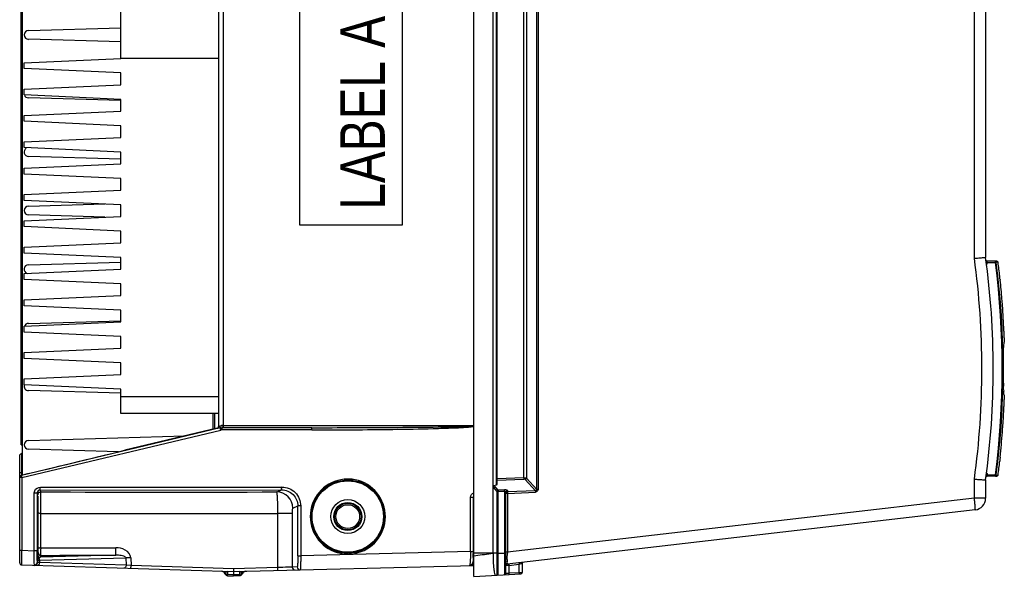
# Model space of a CAD drawing. Header units: inches. Extents: x 0 to 166, y 0 to 117.
# Tile 16 of 72: x 66.93 to 80.16, y 10.99 to 18.48. Entities that reach past the tile are written whole.
import ezdxf

# ---------------------------------------------------------------- set-up
doc = ezdxf.new("R2010")
doc.units = ezdxf.units.IN
doc.header["$LTSCALE"] = 9.105315
doc.header["$MEASUREMENT"] = 0
doc.layers.get('0').update_dxf_attribs({"linetype": 'CONTINUOUS'})
doc.styles.add('TEXTSTYLE_5', font='txt', dxfattribs={"width": 0.8})

msp = doc.modelspace()

# ---------------------------------------------------------------- linework, layer by layer
at = {"color": 7, "linetype": 'CONTINUOUS'}
for p, q in [((73.032, 10.99), (73.032, 25.55)), ((73.292, 11.302), (73.292, 25.239)), ((79.761, 15.267), (79.761, 24.517)), ((79.911, 24.517), (79.911, 15.278)), ((73.879, 12.16), (73.879, 24.381)), ((73.898, 24.381), (73.898, 12.16)), ((73.337, 12.22), (73.337, 24.321)), ((73.348, 12.228), (73.348, 24.313)), ((73.705, 12.316), (73.705, 24.225)), ((73.741, 24.228), (73.741, 12.312)), ((66.97, 12.35), (66.97, 24.191)), ((66.95, 12.759), (66.95, 23.782)), ((69.608, 13.009), (69.608, 23.532)), ((69.664, 23.523), (69.664, 13.018)), ((70.694, 15.711), (70.694, 20.829)), ((72.07, 20.829), (72.07, 15.711)), ((68.289, 17.955), (68.289, 18.585)), ((67.049, 18.329), (68.289, 18.365)), ((68.289, 18.176), (67.049, 18.211)), ((66.99, 17.896), (68.289, 17.955)), ((66.99, 17.818), (66.99, 17.896)), ((69.608, 17.955), (68.289, 17.955)), ((68.289, 17.759), (66.99, 17.818)), ((68.289, 17.601), (68.289, 17.759)), ((66.99, 17.542), (68.289, 17.601)), ((66.99, 17.463), (66.99, 17.542)), ((68.289, 17.404), (66.99, 17.463)), ((68.289, 17.388), (67.049, 17.424)), ((68.289, 17.247), (68.289, 17.404)), ((66.99, 17.188), (68.289, 17.247)), ((66.99, 17.109), (66.99, 17.188)), ((68.289, 17.05), (66.99, 17.109)), ((68.289, 16.892), (68.289, 17.05)), ((66.99, 16.833), (68.289, 16.892)), ((66.99, 16.755), (66.99, 16.833)), ((68.289, 16.696), (66.99, 16.755)), ((68.289, 16.538), (68.289, 16.696)), ((68.291, 16.601), (67.049, 16.637)), ((66.99, 16.479), (68.289, 16.538)), ((66.99, 16.4), (66.99, 16.479)), ((68.289, 16.341), (66.99, 16.4)), ((68.289, 16.184), (68.289, 16.341)), ((66.99, 16.125), (68.289, 16.184)), ((66.99, 16.046), (66.99, 16.125)), ((68.289, 15.987), (66.99, 16.046)), ((67.049, 15.967), (68.073, 15.997)), ((68.289, 15.829), (68.289, 15.987)), ((66.99, 15.77), (68.289, 15.829)), ((66.99, 15.692), (66.99, 15.77)), ((68.073, 15.82), (67.049, 15.849)), ((68.289, 15.633), (66.99, 15.692)), ((68.289, 15.475), (68.289, 15.633)), ((72.07, 15.711), (70.694, 15.711)), ((66.99, 15.416), (68.289, 15.475)), ((66.99, 15.337), (66.99, 15.416)), ((68.289, 15.278), (66.99, 15.337)), ((68.289, 15.121), (68.289, 15.278)), ((80.039, 15.227), (79.932, 15.229)), ((80.064, 15.226), (80.044, 15.227)), ((66.99, 15.062), (68.289, 15.121)), ((67.049, 15.18), (68.291, 15.216)), ((79.924, 15.206), (79.931, 15.21)), ((79.931, 15.21), (80.038, 15.208)), ((80.038, 15.208), (80.044, 15.208)), ((80.063, 15.213), (80.054, 15.213)), ((80.079, 15.213), (80.063, 15.213)), ((66.99, 14.983), (66.99, 15.062)), ((68.289, 14.924), (66.99, 14.983)), ((68.289, 14.766), (68.289, 14.924)), ((66.99, 14.707), (68.289, 14.766)), ((66.99, 14.629), (66.99, 14.707)), ((68.289, 14.57), (66.99, 14.629)), ((68.289, 14.412), (68.289, 14.57)), ((67.049, 14.392), (68.289, 14.428)), ((66.99, 14.353), (68.289, 14.412)), ((66.99, 14.274), (66.99, 14.353)), ((68.289, 14.215), (66.99, 14.274)), ((68.289, 14.058), (68.289, 14.215)), ((80.162, 14.208), (80.161, 14.23)), ((66.99, 13.999), (68.289, 14.058)), ((80.154, 14.076), (80.152, 14.066)), ((80.152, 14.061), (80.152, 14.066)), ((80.162, 14.148), (80.161, 14.139)), ((80.162, 14.152), (80.162, 14.148)), ((66.99, 13.92), (66.99, 13.999)), ((68.289, 13.861), (66.99, 13.92)), ((68.289, 13.703), (68.289, 13.861)), ((66.99, 13.644), (68.289, 13.703)), ((66.99, 13.566), (66.99, 13.644)), ((68.289, 13.507), (66.99, 13.566)), ((68.289, 13.178), (68.289, 13.507)), ((80.152, 13.498), (80.155, 13.48)), ((68.29, 13.451), (67.049, 13.487)), ((68.289, 13.408), (69.608, 13.408)), ((80.161, 13.425), (80.162, 13.416)), ((80.161, 13.336), (80.162, 13.357)), ((69.608, 13.178), (68.289, 13.178)), ((69.529, 12.969), (69.529, 13.178)), ((69.548, 13.178), (69.548, 12.974)), ((69.626, 12.985), (66.953, 12.346)), ((69.586, 12.983), (68.344, 12.685)), ((69.586, 12.983), (69.585, 12.981)), ((69.627, 13.007), (69.625, 13.009)), ((70.858, 12.989), (69.649, 12.989)), ((69.655, 13.018), (73.032, 13.018)), ((66.96, 12.317), (69.632, 12.957)), ((67.049, 12.818), (69.149, 12.878)), ((70.857, 12.959), (69.654, 12.959)), ((66.95, 12.759), (66.97, 12.759)), ((66.931, 12.321), (66.931, 12.61)), ((66.96, 12.385), (66.96, 12.64)), ((66.97, 12.64), (66.96, 12.64)), ((68.26, 12.665), (67.049, 12.7)), ((66.931, 12.385), (66.96, 12.385)), ((66.931, 11.173), (66.931, 12.317)), ((66.96, 12.317), (66.931, 12.317)), ((66.955, 12.337), (66.96, 12.317)), ((66.959, 12.363), (66.96, 12.385)), ((66.959, 12.351), (66.959, 12.363)), ((66.97, 12.385), (66.96, 12.385)), ((66.96, 12.317), (66.96, 11.34)), ((73.705, 12.316), (73.348, 12.301)), ((73.879, 12.16), (73.741, 12.312)), ((79.931, 12.354), (80.044, 12.356)), ((80.039, 12.338), (79.932, 12.336)), ((80.044, 12.338), (80.064, 12.338)), ((80.054, 12.351), (80.063, 12.351)), ((80.063, 12.351), (80.079, 12.352)), ((67.209, 12.191), (70.454, 12.191)), ((73.292, 12.187), (73.345, 12.129)), ((73.307, 12.21), (73.337, 12.22)), ((73.363, 12.148), (73.307, 12.21)), ((73.348, 12.282), (73.705, 12.297)), ((73.723, 12.293), (73.861, 12.141)), ((79.761, 12.039), (79.761, 12.297)), ((79.911, 12.286), (79.911, 12.039)), ((67.127, 11.335), (67.127, 12.111)), ((67.127, 12.111), (67.167, 12.111)), ((67.167, 12.111), (67.176, 12.086)), ((67.167, 12.111), (67.167, 11.335)), ((67.207, 12.151), (70.452, 12.153)), ((67.215, 12.125), (67.207, 12.151)), ((70.452, 12.153), (70.385, 12.124)), ((72.989, 12.056), (73.027, 12.056)), ((72.989, 11.326), (72.989, 12.056)), ((73.027, 12.056), (73.027, 11.326)), ((73.345, 12.129), (73.363, 12.129)), ((73.345, 12.129), (73.345, 11.007)), ((73.448, 12.152), (73.363, 12.148)), ((73.448, 12.133), (73.363, 12.129)), ((73.363, 11.008), (73.363, 12.129)), ((73.448, 12.133), (73.448, 11.013)), ((73.466, 11.032), (73.466, 12.124)), ((73.485, 12.106), (73.472, 12.106)), ((73.485, 12.143), (73.485, 12.125)), ((73.861, 12.141), (73.485, 12.125)), ((73.485, 12.106), (73.861, 12.122)), ((73.485, 12.111), (73.485, 12.106)), ((73.485, 12.106), (73.485, 11.313)), ((73.898, 12.16), (73.879, 12.16)), ((70.601, 11.908), (70.669, 11.937)), ((70.707, 11.937), (70.669, 11.937)), ((70.669, 11.266), (70.669, 11.937)), ((70.707, 11.937), (70.707, 11.266)), ((79.761, 12.039), (73.485, 11.313)), ((79.911, 12.039), (79.761, 12.039)), ((67.172, 11.873), (67.17, 11.873)), ((67.213, 11.837), (67.213, 11.867)), ((67.213, 11.373), (67.213, 11.837)), ((70.4, 11.108), (70.401, 11.837)), ((70.595, 11.115), (70.596, 11.831)), ((79.772, 11.883), (73.484, 11.155)), ((67.17, 11.518), (67.172, 11.518)), ((67.177, 11.413), (67.177, 11.442)), ((66.931, 11.34), (66.96, 11.34)), ((66.959, 11.265), (66.96, 11.34)), ((66.959, 11.242), (66.959, 11.265)), ((66.96, 11.34), (67.127, 11.335)), ((67.167, 11.335), (67.127, 11.335)), ((67.178, 11.311), (67.17, 11.286)), ((68.225, 11.274), (67.209, 11.247)), ((67.209, 11.247), (67.217, 11.272)), ((70.669, 11.266), (70.707, 11.266)), ((72.989, 11.326), (70.707, 11.266)), ((72.989, 11.326), (73.027, 11.326)), ((73.345, 11.302), (73.032, 11.302)), ((73.032, 11.267), (73.061, 11.271)), ((73.345, 11.302), (73.36, 11.302)), ((73.363, 11.302), (73.466, 11.302)), ((73.485, 11.313), (73.466, 11.313)), ((73.484, 11.234), (73.485, 11.302)), ((66.959, 11.201), (66.959, 11.242)), ((66.959, 11.144), (69.805, 11.054)), ((67.128, 11.145), (67.127, 11.171)), ((67.128, 11.144), (67.128, 11.145)), ((67.168, 11.204), (67.168, 11.183)), ((67.197, 11.176), (67.173, 11.177)), ((67.185, 11.231), (67.189, 11.234)), ((67.197, 11.207), (68.357, 11.237)), ((67.197, 11.207), (67.197, 11.176)), ((68.36, 11.14), (67.197, 11.176)), ((68.357, 11.237), (68.36, 11.14)), ((68.419, 11.136), (68.36, 11.14)), ((68.427, 11.136), (68.419, 11.136)), ((68.424, 11.24), (68.427, 11.136)), ((69.804, 11.092), (68.427, 11.136)), ((69.805, 11.054), (73.032, 11.138)), ((70.66, 11.116), (70.595, 11.115)), ((73.012, 11.157), (73.01, 11.154)), ((73.504, 11.138), (73.467, 11.136)), ((73.484, 11.217), (73.484, 11.234)), ((73.504, 11.138), (73.645, 11.154)), ((73.504, 11.138), (73.504, 11.035)), ((73.645, 11.042), (73.645, 11.154)), ((73.683, 11.161), (73.683, 11.043)), ((69.725, 11.056), (69.725, 11.054)), ((69.805, 11.052), (69.725, 11.054)), ((69.725, 11.054), (69.725, 11.014)), ((69.805, 11.011), (69.725, 11.014)), ((69.725, 10.999), (69.725, 11.014)), ((69.725, 10.999), (69.805, 10.997)), ((70.4, 11.108), (69.804, 11.092)), ((69.885, 11.054), (69.805, 11.051)), ((69.805, 11.054), (69.805, 11.052)), ((69.805, 11.052), (69.805, 11.011)), ((69.885, 11.014), (69.805, 11.011)), ((69.885, 10.999), (69.805, 10.997)), ((69.885, 11.054), (69.884, 11.056)), ((69.885, 11.054), (69.885, 11.014)), ((69.885, 11.014), (69.885, 11.002)), ((69.885, 11.002), (69.885, 11)), ((73.032, 10.99), (73.664, 11.023)), ((73.504, 11.035), (73.645, 11.042)), ((73.645, 11.042), (73.682, 11.043))]:
    msp.add_line(p, q, dxfattribs=at)
for points in [[(80.054, 15.213), (80.054, 15.213), (80.054, 15.213), (80.054, 15.213), (80.054, 15.212), (80.054, 15.212), (80.054, 15.211), (80.054, 15.21), (80.054, 15.21), (80.054, 15.209)], [(80.054, 12.356), (80.054, 12.355), (80.054, 12.354), (80.054, 12.353), (80.054, 12.353), (80.054, 12.352), (80.054, 12.352), (80.054, 12.352), (80.054, 12.351), (80.054, 12.351)], [(73.346, 12.135), (73.346, 12.135), (73.346, 12.134), (73.345, 12.133), (73.345, 12.133), (73.345, 12.132), (73.345, 12.131), (73.345, 12.131), (73.345, 12.13), (73.345, 12.129)], [(73.35, 12.142), (73.35, 12.141), (73.349, 12.141), (73.349, 12.14), (73.348, 12.139), (73.348, 12.139), (73.347, 12.138), (73.347, 12.137), (73.347, 12.136), (73.346, 12.135)], [(73.355, 12.146), (73.355, 12.145), (73.354, 12.145), (73.353, 12.145), (73.353, 12.144), (73.352, 12.144), (73.352, 12.143), (73.351, 12.143), (73.351, 12.142), (73.35, 12.142)], [(73.355, 12.146), (73.356, 12.146), (73.357, 12.147), (73.358, 12.147), (73.358, 12.147), (73.359, 12.148), (73.36, 12.148), (73.361, 12.148), (73.362, 12.148), (73.363, 12.148)]]:
    msp.add_lwpolyline(points, dxfattribs=at)
for radius in [0.492, 0.48, 0.228, 0.189, 0.179, 0.159]:
    msp.add_circle((71.34, 11.794), radius, dxfattribs=at)
for centre, radius, start, end in [((67.049, 18.27), 0.0591, 90, 270), ((67.049, 17.483), 0.0591, 199.6894, 270), ((67.049, 16.696), 0.0591, 120.4239, 270), ((67.049, 15.908), 0.0591, 90, 270), ((68.946, 13.782), 10.916, 352.1802, 7.8198), ((68.99, 13.782), 11.024, 352.2001, 7.7999), ((79.932, 15.244), 0.0157, 187.6116, 269), ((80.063, 15.211), 0.0157, 7.3503, 89.0001), ((67.049, 15.121), 0.0591, 90, 256.1459), ((68.909, 13.782), 11.226, 352.7038, 7.2975), ((68.99, 13.782), 11.156, 352.6539, 7.3473), ((68.99, 13.782), 11.181, 6.3896, 7.3503), ((82.87, 15.267), 2.779, 185.9307, 186.0698), ((68.966, 13.781), 11.205, 4.7994, 6.1087), ((68.891, 13.774), 11.28, 4.3685, 4.802), ((69.027, 13.785), 11.143, 2.613, 4.3682), ((67.049, 14.333), 0.0591, 90, 160.2019), ((68.91, 13.78), 11.26, 2.2923, 2.6127), ((79.088, 14.167), 1.075, 1.7066, 2.177), ((68.712, 15.42), 11.52, 353.2961, 353.4327), ((68.672, 15.425), 11.561, 353.432, 353.6135), ((68.99, 13.782), 11.163, 358.9975, 1.0025), ((67.049, 13.546), 0.0591, 160.6493, 270), ((82.631, 13.546), 2.481, 179.0518, 179.3593), ((82.082, 13.551), 1.932, 179.3366, 180.0626), ((68.666, 12.139), 11.566, 6.3864, 6.6585), ((79.089, 13.398), 1.073, 357.8224, 358.2937), ((69.043, 13.779), 11.127, 356.07, 357.3883), ((68.913, 13.785), 11.258, 357.3873, 357.716), ((69.549, 13.27), 0.269, 285.5723, 286.4164), ((69.54, 13.299), 0.299, 286.4132, 287.2567), ((69.591, 13.002), 0.0632, 7.0508, 9.2637), ((69.495, 12.976), 0.159, 1.8821, 2.4841), ((68.98, 13.783), 11.19, 355.6315, 356.0685), ((69.428, 12.94), 0.203, 6.3124, 6.9761), ((69.654, 12.867), 0.0922, 90.0162, 103.4326), ((68.948, 13.785), 11.222, 353.8917, 355.6346), ((67.049, 12.759), 0.0591, 90, 270), ((66.96, 12.615), 0.0251, 90.7725, 99.7689), ((81.902, 12.395), 1.806, 174.3855, 174.7647), ((82.273, 12.359), 2.179, 174.057, 174.387), ((82.518, 12.333), 2.426, 173.907, 174.0605), ((68.99, 13.782), 11.181, 352.6497, 353.6106), ((81.423, 12.439), 1.325, 174.7455, 175.7045), ((79.932, 12.32), 0.0157, 91, 172.3884), ((80.063, 12.354), 0.0157, 271.0001, 352.6475), ((71.34, 11.794), 0.504, 95.5002, 253.7544), ((71.342, 11.776), 0.522, 90.2113, 95.5221), ((71.338, 11.774), 0.524, 84.496, 89.771), ((71.339, 11.777), 0.521, 83.6065, 84.4919), ((71.341, 11.794), 0.504, 275.4999, 73.7551), ((71.34, 11.789), 0.508, 73.889, 83.6429), ((67.207, 12.111), 0.0394, 90.0943, 180.0627), ((68.882, 598.588), 586.465, 269.837206, 270.146859), ((70.384, 11.908), 0.217, 0.0732, 89.8395), ((73.453, 12.012), 0.14, 89.546, 92.2973), ((79.754, 12.039), 0.157, 276.6, 360), ((33.429, 11.715), 33.749, 0.106, 0.2937), ((27.044, 11.695), 40.134, 359.781, 0.1171), ((68.883, 621.042), 609.207, 269.842953, 270.14275), ((43.986, 11.626), 23.192, 359.5449, 359.7927), ((86.848, 11.603), 19.677, 180.3004, 180.5713), ((57.336, 11.511), 9.841, 359.2852, 359.4296), ((77.564, 11.144), 10.396, 179.3523, 179.6708), ((67.209, 11.286), 0.0394, 180.0208, 269.9974), ((67.217, 11.311), 0.0394, 180.0044, 270.013), ((67.217, 10.038), 1.335, 90.1674, 90.7068), ((69.893, 11.373), 2.68, 180.008, 180.2828), ((71.341, 11.799), 0.508, 253.8882, 263.5754), ((71.342, 11.811), 0.521, 263.5391, 264.4915), ((71.343, 11.815), 0.524, 264.4957, 269.7698), ((71.339, 11.812), 0.522, 270.2108, 275.5218), ((70.416, 11.327), 2.612, 358.7074, 0.0302), ((68.626, 11.326), 4.401, 359.8711, 359.9979), ((68.703, 11.326), 4.325, 359.6159, 359.8718), ((69.107, 11.323), 3.92, 358.8058, 359.6277), ((71.044, 11.313), 1.984, 358.1623, 358.689), ((71.377, 11.303), 1.651, 357.8553, 358.1567), ((76.893, 11.248), 3.408, 178.91, 179.1045), ((66.96, 11.173), 0.0295, 179.9926, 268.2003), ((67.13, 11.183), 0.0379, 339.4714, 349.4247), ((67.132, 11.183), 0.0363, 349.3922, 359.7888), ((67.132, 11.178), 0.0408, 350.0748, 359.7675), ((70.699, 11.116), 0.0393, 179.9606, 271.4499), ((72.971, 11.186), 0.0494, 301.3297, 304.9974), ((73.486, 11.136), 0.0197, 96.6, 180), ((80.192, 11.139), 6.709, 179.336, 179.5842), ((73.754, 10.564), 0.6, 99.7626, 100.4077), ((73.702, 11.161), 0.0197, 126.6667, 180), ((69.636, 11), 0.0591, 23.1557, 88.192), ((69.726, 11.039), 0.0394, 203.1599, 268.2946), ((69.737, 11.007), 0.0504, 151.4363, 153.3746), ((69.884, 11.039), 0.0394, 271.5437, 336.2615), ((69.974, 10.999), 0.0591, 91.5, 156.2657), ((70.634, 11.115), 0.0393, 179.9472, 271.4678), ((73.447, 11.032), 0.0197, 272.9983, 359.9733), ((73.087, 16.34), 5.321, 274.289, 274.4215), ((73.399, 12.288), 1.258, 274.4586, 274.761), ((73.663, 11.043), 0.0197, 273.0006, 360)]:
    msp.add_arc(centre, radius, start, end, dxfattribs=at)
msp.add_ellipse((73.309, 12.226), major_axis=(0.0394, 0.0023), ratio=0.267102, start_param=-0.801006, end_param=-0.015608, dxfattribs=at)
for points, knots in [([(79.761, 15.267), (79.78, 15.269), (79.815, 15.271), (79.858, 15.274), (79.884, 15.277), (79.899, 15.276), (79.905, 15.279), (79.911, 15.277), (79.911, 15.278)], [0, 0, 0, 0, 0.385349, 0.709101, 0.832645, 0.924456, 0.98086, 1, 1, 1, 1]), ([(79.932, 15.229), (79.93, 15.229), (79.927, 15.222), (79.93, 15.218), (79.931, 15.214)], [0, 0, 0, 0, 0.26314, 1, 1, 1, 1]), ([(80.039, 15.227), (80.04, 15.227), (80.044, 15.221), (80.043, 15.215), (80.043, 15.212)], [0, 0, 0, 0, 0.303647, 1, 1, 1, 1]), ([(79.921, 15.205), (79.921, 15.205), (79.923, 15.205), (79.923, 15.206), (79.924, 15.206)], [0, 0, 0, 0, 0.288197, 1, 1, 1, 1]), ([(79.93, 15.19), (79.93, 15.189), (79.928, 15.187), (79.925, 15.186), (79.924, 15.185)], [0, 0, 0, 0, 0.472442, 1, 1, 1, 1]), ([(80.054, 15.209), (80.054, 15.208), (80.049, 15.209), (80.046, 15.208), (80.044, 15.208)], [0, 0, 0, 0, 0.324508, 1, 1, 1, 1]), ([(80.162, 14.199), (80.162, 14.194), (80.163, 14.178), (80.163, 14.163), (80.162, 14.152)], [0, 0, 0, 0, 0.305722, 1, 1, 1, 1]), ([(80.151, 14.026), (80.151, 14.03), (80.151, 14.041), (80.151, 14.053), (80.152, 14.061)], [0, 0, 0, 0, 0.302242, 1, 1, 1, 1]), ([(80.152, 13.498), (80.152, 13.501), (80.151, 13.518), (80.151, 13.535), (80.151, 13.549)], [0, 0, 0, 0, 0.164718, 1, 1, 1, 1]), ([(69.585, 12.981), (69.587, 12.981), (69.591, 12.982), (69.594, 12.984), (69.596, 12.985)], [0, 0, 0, 0, 0.483812, 1, 1, 1, 1]), ([(69.586, 12.983), (69.593, 12.985), (69.607, 12.991), (69.605, 13.003), (69.604, 13.005)], [0, 0, 0, 0, 0.746106, 1, 1, 1, 1]), ([(69.596, 12.985), (69.599, 12.986), (69.607, 12.992), (69.604, 13.001), (69.602, 13.004)], [0, 0, 0, 0, 0.49396, 1, 1, 1, 1]), ([(69.608, 13.009), (69.608, 13.008), (69.615, 13.011), (69.618, 13.011), (69.621, 13.012)], [0, 0, 0, 0, 0.253257, 1, 1, 1, 1]), ([(69.617, 12.985), (69.622, 12.987), (69.631, 12.995), (69.628, 13.004), (69.627, 13.007)], [0, 0, 0, 0, 0.676317, 1, 1, 1, 1]), ([(69.626, 12.985), (69.625, 12.983), (69.629, 12.976), (69.629, 12.97), (69.63, 12.964)], [0, 0, 0, 0, 0.267539, 1, 1, 1, 1]), ([(69.649, 12.989), (69.649, 12.989), (69.656, 12.995), (69.654, 13.003), (69.654, 13.01)], [0, 0, 0, 0, 0.108191, 1, 1, 1, 1]), ([(69.654, 12.959), (69.654, 12.962), (69.653, 12.967), (69.654, 12.987), (69.654, 12.983)], [0, 0, 0, 0, 0.416659, 1, 1, 1, 1]), ([(69.664, 13.018), (69.664, 13.015), (69.664, 13.006), (69.664, 13), (69.663, 12.991), (69.663, 12.995), (69.663, 12.996)], [0, 0, 0, 0, 0.356012, 0.810566, 0.875209, 1, 1, 1, 1]), ([(70.857, 12.959), (70.857, 12.966), (70.86, 12.972), (70.855, 12.989), (70.858, 12.989)], [0, 0, 0, 0, 0.70666, 1, 1, 1, 1]), ([(70.857, 12.959), (71.22, 12.959), (71.764, 12.963), (72.398, 12.974), (72.761, 12.986), (72.942, 12.993), (73.032, 13.003)], [0, 0, 0, 0, 0.500011, 0.750016, 0.875019, 1, 1, 1, 1]), ([(70.858, 12.989), (71.22, 12.989), (71.764, 12.99), (72.489, 12.998), (72.851, 13.002), (73.032, 13.01)], [0, 0, 0, 0, 0.500007, 0.750011, 1, 1, 1, 1]), ([(66.931, 12.61), (66.931, 12.62), (66.939, 12.634), (66.952, 12.639), (66.956, 12.64)], [0, 0, 0, 0, 0.711752, 1, 1, 1, 1]), ([(66.931, 12.317), (66.931, 12.323), (66.931, 12.336), (66.945, 12.341), (66.95, 12.339)], [0, 0, 0, 0, 0.529698, 1, 1, 1, 1]), ([(66.942, 12.344), (66.943, 12.344), (66.946, 12.344), (66.949, 12.343), (66.95, 12.342)], [0, 0, 0, 0, 0.445489, 1, 1, 1, 1]), ([(66.953, 12.346), (66.953, 12.345), (66.954, 12.342), (66.955, 12.339), (66.955, 12.337)], [0, 0, 0, 0, 0.293497, 1, 1, 1, 1]), ([(73.705, 12.316), (73.705, 12.312), (73.706, 12.311), (73.705, 12.3), (73.705, 12.301)], [0, 0, 0, 0, 0.791102, 1, 1, 1, 1]), ([(73.705, 12.316), (73.709, 12.316), (73.721, 12.315), (73.734, 12.316), (73.741, 12.312)], [0, 0, 0, 0, 0.339455, 1, 1, 1, 1]), ([(73.741, 12.312), (73.741, 12.308), (73.74, 12.299), (73.729, 12.296), (73.726, 12.298)], [0, 0, 0, 0, 0.537271, 1, 1, 1, 1]), ([(79.921, 12.36), (79.921, 12.359), (79.923, 12.358), (79.924, 12.358), (79.925, 12.357)], [0, 0, 0, 0, 0.301883, 1, 1, 1, 1]), ([(79.924, 12.382), (79.929, 12.378), (79.935, 12.368), (79.929, 12.361), (79.927, 12.36)], [0, 0, 0, 0, 0.713539, 1, 1, 1, 1]), ([(79.925, 12.357), (79.925, 12.356), (79.927, 12.355), (79.93, 12.355), (79.931, 12.354)], [0, 0, 0, 0, 0.468152, 1, 1, 1, 1]), ([(79.931, 12.354), (79.93, 12.35), (79.929, 12.347), (79.929, 12.336), (79.931, 12.34), (79.932, 12.341)], [0, 0, 0, 0, 0.658524, 0.817851, 1, 1, 1, 1]), ([(80.044, 12.356), (80.044, 12.352), (80.044, 12.349), (80.042, 12.339), (80.04, 12.342), (80.04, 12.343)], [0, 0, 0, 0, 0.67206, 0.85322, 1, 1, 1, 1]), ([(80.054, 12.355), (80.053, 12.355), (80.05, 12.356), (80.046, 12.356), (80.044, 12.356)], [0, 0, 0, 0, 0.323516, 1, 1, 1, 1]), ([(67.207, 12.151), (67.204, 12.154), (67.208, 12.169), (67.206, 12.181), (67.206, 12.19)], [0, 0, 0, 0, 0.302254, 1, 1, 1, 1]), ([(70.452, 12.153), (70.449, 12.156), (70.453, 12.171), (70.451, 12.183), (70.451, 12.192)], [0, 0, 0, 0, 0.30233, 1, 1, 1, 1]), ([(70.454, 12.191), (70.519, 12.192), (70.653, 12.136), (70.707, 12.002), (70.707, 11.937)], [0, 0, 0, 0, 0.499721, 1, 1, 1, 1]), ([(71.34, 12.286), (71.341, 12.286), (71.339, 12.293), (71.341, 12.295), (71.341, 12.298)], [0, 0, 0, 0, 0.323402, 1, 1, 1, 1]), ([(73.292, 12.187), (73.292, 12.192), (73.291, 12.201), (73.302, 12.206), (73.304, 12.204)], [0, 0, 0, 0, 0.599557, 1, 1, 1, 1]), ([(73.723, 12.293), (73.722, 12.295), (73.717, 12.297), (73.711, 12.296), (73.708, 12.296)], [0, 0, 0, 0, 0.351581, 1, 1, 1, 1]), ([(79.761, 12.297), (79.78, 12.296), (79.815, 12.293), (79.858, 12.29), (79.884, 12.288), (79.899, 12.288), (79.905, 12.285), (79.911, 12.287), (79.911, 12.286)], [0, 0, 0, 0, 0.385348, 0.709097, 0.832637, 0.924447, 0.980856, 1, 1, 1, 1]), ([(67.175, 12.07), (67.174, 12.07), (67.175, 12.063), (67.173, 12.057), (67.174, 12.04), (67.173, 12.011), (67.172, 11.96), (67.172, 11.916), (67.172, 11.891)], [0, 0, 0, 0, 0.016774, 0.067336, 0.150827, 0.266056, 0.584153, 1, 1, 1, 1]), ([(67.178, 11.888), (67.177, 11.913), (67.177, 11.957), (67.177, 12.009), (67.176, 12.04), (67.176, 12.056), (67.174, 12.063), (67.176, 12.069), (67.175, 12.07)], [0, 0, 0, 0, 0.414088, 0.731375, 0.846898, 0.931038, 0.982275, 1, 1, 1, 1]), ([(67.201, 12.122), (67.204, 12.123), (67.208, 12.124), (67.213, 12.125), (67.215, 12.125)], [0, 0, 0, 0, 0.502039, 1, 1, 1, 1]), ([(67.213, 11.867), (67.213, 11.9), (67.214, 11.961), (67.213, 12.04), (67.216, 12.092), (67.214, 12.118), (67.215, 12.125)], [0, 0, 0, 0, 0.386256, 0.705474, 0.918684, 1, 1, 1, 1]), ([(70.401, 11.837), (70.401, 11.873), (70.4, 11.94), (70.397, 12.019), (70.394, 12.071), (70.392, 12.098), (70.388, 12.114), (70.387, 12.123), (70.385, 12.124)], [0, 0, 0, 0, 0.377257, 0.696969, 0.820715, 0.914195, 0.974327, 1, 1, 1, 1]), ([(70.452, 12.153), (70.507, 12.153), (70.622, 12.107), (70.669, 11.992), (70.669, 11.937)], [0, 0, 0, 0, 0.500139, 1, 1, 1, 1]), ([(73.363, 12.148), (73.363, 12.148), (73.362, 12.142), (73.363, 12.137), (73.363, 12.132)], [0, 0, 0, 0, 0.132991, 1, 1, 1, 1]), ([(73.448, 12.133), (73.447, 12.136), (73.447, 12.137), (73.447, 12.148), (73.448, 12.147)], [0, 0, 0, 0, 0.794804, 1, 1, 1, 1]), ([(73.448, 12.133), (73.452, 12.133), (73.457, 12.134), (73.465, 12.13), (73.462, 12.127), (73.461, 12.126)], [0, 0, 0, 0, 0.614343, 0.79114, 1, 1, 1, 1]), ([(73.485, 12.143), (73.485, 12.147), (73.471, 12.151), (73.462, 12.152), (73.454, 12.152)], [0, 0, 0, 0, 0.316432, 1, 1, 1, 1]), ([(73.466, 12.106), (73.466, 12.11), (73.466, 12.119), (73.477, 12.12), (73.48, 12.118)], [0, 0, 0, 0, 0.529244, 1, 1, 1, 1]), ([(73.485, 12.143), (73.48, 12.143), (73.471, 12.142), (73.469, 12.131), (73.471, 12.128)], [0, 0, 0, 0, 0.547291, 1, 1, 1, 1]), ([(73.485, 12.125), (73.485, 12.123), (73.485, 12.119), (73.485, 12.114), (73.485, 12.111)], [0, 0, 0, 0, 0.375069, 1, 1, 1, 1]), ([(73.898, 12.16), (73.898, 12.15), (73.89, 12.131), (73.871, 12.122), (73.861, 12.122)], [0, 0, 0, 0, 0.500048, 1, 1, 1, 1]), ([(73.861, 12.141), (73.866, 12.141), (73.876, 12.141), (73.877, 12.153), (73.875, 12.156)], [0, 0, 0, 0, 0.550479, 1, 1, 1, 1]), ([(73.861, 12.141), (73.861, 12.14), (73.861, 12.135), (73.861, 12.13), (73.861, 12.125)], [0, 0, 0, 0, 0.131089, 1, 1, 1, 1]), ([(79.772, 11.883), (79.776, 11.883), (79.769, 11.907), (79.773, 11.932), (79.766, 11.984), (79.763, 12.019), (79.761, 12.039)], [0, 0, 0, 0, 0.077509, 0.294025, 0.617785, 1, 1, 1, 1]), ([(67.172, 11.873), (67.173, 11.873), (67.17, 11.882), (67.172, 11.886), (67.172, 11.891)], [0, 0, 0, 0, 0.172161, 1, 1, 1, 1]), ([(67.213, 11.837), (67.209, 11.837), (67.198, 11.837), (67.186, 11.838), (67.179, 11.837)], [0, 0, 0, 0, 0.351248, 1, 1, 1, 1]), ([(70.596, 11.831), (70.591, 11.834), (70.57, 11.833), (70.53, 11.836), (70.47, 11.836), (70.425, 11.837), (70.401, 11.837)], [0, 0, 0, 0, 0.092251, 0.309351, 0.624915, 1, 1, 1, 1]), ([(70.596, 11.831), (70.596, 11.841), (70.597, 11.859), (70.597, 11.883), (70.6, 11.897), (70.599, 11.907), (70.601, 11.908)], [0, 0, 0, 0, 0.378362, 0.698574, 0.914554, 1, 1, 1, 1]), ([(67.172, 11.5), (67.172, 11.504), (67.172, 11.507), (67.172, 11.518), (67.172, 11.514), (67.172, 11.513)], [0, 0, 0, 0, 0.699301, 0.833851, 1, 1, 1, 1]), ([(67.173, 11.407), (67.173, 11.394), (67.174, 11.374), (67.172, 11.345), (67.176, 11.334), (67.173, 11.321), (67.175, 11.322)], [0, 0, 0, 0, 0.428693, 0.743568, 0.935772, 1, 1, 1, 1]), ([(67.127, 11.171), (67.127, 11.182), (67.126, 11.236), (67.127, 11.291), (67.127, 11.335)], [0, 0, 0, 0, 0.192486, 1, 1, 1, 1]), ([(67.168, 11.183), (67.168, 11.19), (67.167, 11.241), (67.167, 11.291), (67.167, 11.335)], [0, 0, 0, 0, 0.13944, 1, 1, 1, 1]), ([(67.169, 11.262), (67.169, 11.265), (67.169, 11.274), (67.168, 11.282), (67.17, 11.286)], [0, 0, 0, 0, 0.429909, 1, 1, 1, 1]), ([(67.169, 11.262), (67.169, 11.254), (67.176, 11.242), (67.186, 11.236), (67.189, 11.234)], [0, 0, 0, 0, 0.701264, 1, 1, 1, 1]), ([(67.178, 11.311), (67.18, 11.316), (67.176, 11.334), (67.178, 11.351), (67.178, 11.363)], [0, 0, 0, 0, 0.297847, 1, 1, 1, 1]), ([(67.178, 11.372), (67.179, 11.374), (67.19, 11.37), (67.195, 11.372), (67.201, 11.373)], [0, 0, 0, 0, 0.2754, 1, 1, 1, 1]), ([(67.215, 11.286), (67.215, 11.291), (67.214, 11.315), (67.214, 11.34), (67.213, 11.36)], [0, 0, 0, 0, 0.188213, 1, 1, 1, 1]), ([(67.217, 11.272), (67.216, 11.272), (67.217, 11.278), (67.216, 11.283), (67.215, 11.286)], [0, 0, 0, 0, 0.282548, 1, 1, 1, 1]), ([(68.424, 11.24), (68.423, 11.282), (68.353, 11.361), (68.265, 11.375), (68.221, 11.375)], [0, 0, 0, 0, 0.491402, 1, 1, 1, 1]), ([(68.225, 11.274), (68.223, 11.275), (68.225, 11.288), (68.221, 11.307), (68.221, 11.339), (68.221, 11.362), (68.221, 11.375)], [0, 0, 0, 0, 0.085218, 0.304697, 0.62585, 1, 1, 1, 1]), ([(68.357, 11.237), (68.357, 11.249), (68.328, 11.262), (68.285, 11.272), (68.248, 11.274), (68.225, 11.274)], [0, 0, 0, 0, 0.253877, 0.503723, 1, 1, 1, 1]), ([(70.669, 11.266), (70.669, 11.247), (70.668, 11.213), (70.668, 11.163), (70.662, 11.139), (70.664, 11.117), (70.66, 11.116)], [0, 0, 0, 0, 0.381046, 0.704011, 0.920344, 1, 1, 1, 1]), ([(70.707, 11.266), (70.707, 11.242), (70.707, 11.198), (70.706, 11.145), (70.704, 11.111), (70.703, 11.093), (70.702, 11.084), (70.701, 11.077), (70.7, 11.077)], [0, 0, 0, 0, 0.381669, 0.705139, 0.829137, 0.921596, 0.978846, 1, 1, 1, 1]), ([(71.34, 11.302), (71.341, 11.302), (71.339, 11.295), (71.341, 11.293), (71.341, 11.29)], [0, 0, 0, 0, 0.323394, 1, 1, 1, 1]), ([(72.989, 11.326), (72.989, 11.308), (72.988, 11.25), (72.987, 11.191), (72.98, 11.151)], [0, 0, 0, 0, 0.314032, 1, 1, 1, 1]), ([(73.292, 11.302), (73.292, 11.264), (73.293, 11.195), (73.3, 11.099), (73.307, 11.046), (73.319, 11.005), (73.328, 11.006)], [0, 0, 0, 0, 0.376685, 0.696536, 0.911755, 1, 1, 1, 1]), ([(66.959, 11.144), (66.958, 11.144), (66.961, 11.151), (66.958, 11.16), (66.96, 11.179), (66.959, 11.193), (66.959, 11.201)], [0, 0, 0, 0, 0.067061, 0.261936, 0.577235, 1, 1, 1, 1]), ([(67.131, 11.139), (67.13, 11.139), (67.128, 11.141), (67.128, 11.143), (67.128, 11.144)], [0, 0, 0, 0, 0.470494, 1, 1, 1, 1]), ([(67.135, 11.138), (67.134, 11.138), (67.132, 11.138), (67.131, 11.139), (67.131, 11.139)], [0, 0, 0, 0, 0.53558, 1, 1, 1, 1]), ([(67.168, 11.204), (67.169, 11.207), (67.183, 11.204), (67.19, 11.206), (67.197, 11.207)], [0, 0, 0, 0, 0.268729, 1, 1, 1, 1]), ([(67.173, 11.177), (67.172, 11.177), (67.168, 11.178), (67.169, 11.183), (67.17, 11.184)], [0, 0, 0, 0, 0.384075, 1, 1, 1, 1]), ([(67.189, 11.234), (67.19, 11.236), (67.192, 11.238), (67.194, 11.24), (67.195, 11.241)], [0, 0, 0, 0, 0.521684, 1, 1, 1, 1]), ([(67.195, 11.241), (67.197, 11.243), (67.201, 11.246), (67.206, 11.247), (67.209, 11.247)], [0, 0, 0, 0, 0.526157, 1, 1, 1, 1]), ([(68.36, 11.14), (68.36, 11.134), (68.358, 11.118), (68.343, 11.1), (68.331, 11.1)], [0, 0, 0, 0, 0.300506, 1, 1, 1, 1]), ([(68.424, 11.24), (68.418, 11.239), (68.396, 11.239), (68.373, 11.238), (68.357, 11.237)], [0, 0, 0, 0, 0.276181, 1, 1, 1, 1]), ([(68.425, 11.097), (68.426, 11.097), (68.424, 11.103), (68.427, 11.113), (68.427, 11.127), (68.427, 11.136)], [0, 0, 0, 0, 0.084935, 0.292062, 1, 1, 1, 1]), ([(72.977, 11.138), (72.977, 11.138), (72.976, 11.137), (72.975, 11.137), (72.975, 11.137)], [0, 0, 0, 0, 0.61161, 1, 1, 1, 1]), ([(72.983, 11.138), (72.982, 11.137), (72.979, 11.137), (72.976, 11.137), (72.975, 11.137)], [0, 0, 0, 0, 0.505129, 1, 1, 1, 1]), ([(72.98, 11.151), (72.98, 11.149), (72.979, 11.144), (72.978, 11.14), (72.977, 11.138)], [0, 0, 0, 0, 0.612798, 1, 1, 1, 1]), ([(72.996, 11.143), (72.994, 11.142), (72.99, 11.14), (72.985, 11.138), (72.983, 11.138)], [0, 0, 0, 0, 0.513004, 1, 1, 1, 1]), ([(73.01, 11.154), (73.008, 11.152), (73.005, 11.149), (73.001, 11.147), (72.999, 11.146)], [0, 0, 0, 0, 0.520691, 1, 1, 1, 1]), ([(72.999, 11.145), (73.001, 11.144), (73.005, 11.14), (73.009, 11.138), (73.012, 11.139)], [0, 0, 0, 0, 0.52105, 1, 1, 1, 1]), ([(73.012, 11.139), (73.013, 11.139), (73.015, 11.139), (73.016, 11.14), (73.017, 11.141)], [0, 0, 0, 0, 0.468257, 1, 1, 1, 1]), ([(73.027, 11.241), (73.026, 11.235), (73.026, 11.215), (73.024, 11.195), (73.021, 11.181)], [0, 0, 0, 0, 0.284661, 1, 1, 1, 1]), ([(73.484, 11.155), (73.481, 11.155), (73.487, 11.173), (73.484, 11.18), (73.484, 11.188)], [0, 0, 0, 0, 0.256323, 1, 1, 1, 1]), ([(73.502, 11.157), (73.501, 11.157), (73.503, 11.149), (73.503, 11.146), (73.503, 11.142)], [0, 0, 0, 0, 0.247641, 1, 1, 1, 1]), ([(73.644, 11.174), (73.643, 11.174), (73.645, 11.165), (73.645, 11.162), (73.645, 11.158)], [0, 0, 0, 0, 0.251887, 1, 1, 1, 1]), ([(73.683, 11.161), (73.683, 11.158), (73.666, 11.161), (73.659, 11.157), (73.652, 11.155)], [0, 0, 0, 0, 0.282666, 1, 1, 1, 1]), ([(69.69, 11.023), (69.69, 11.024), (69.691, 11.026), (69.692, 11.028), (69.692, 11.029)], [0, 0, 0, 0, 0.253185, 1, 1, 1, 1]), ([(69.693, 11.031), (69.694, 11.033), (69.7, 11.045), (69.714, 11.054), (69.725, 11.054)], [0, 0, 0, 0, 0.174393, 1, 1, 1, 1]), ([(69.725, 11.014), (69.717, 11.014), (69.702, 11.016), (69.699, 11.028), (69.699, 11.031)], [0, 0, 0, 0, 0.734578, 1, 1, 1, 1]), ([(69.804, 11.092), (69.803, 11.083), (69.802, 11.07), (69.805, 11.059), (69.804, 11.054), (69.805, 11.054)], [0, 0, 0, 0, 0.707423, 0.922453, 1, 1, 1, 1]), ([(69.805, 10.997), (69.804, 10.997), (69.806, 11.004), (69.805, 11.008), (69.805, 11.011)], [0, 0, 0, 0, 0.251762, 1, 1, 1, 1]), ([(69.885, 11.054), (69.89, 11.053), (69.904, 11.05), (69.913, 11.038), (69.916, 11.03)], [0, 0, 0, 0, 0.42847, 1, 1, 1, 1]), ([(69.916, 11.03), (69.917, 11.029), (69.918, 11.026), (69.919, 11.024), (69.92, 11.023)], [0, 0, 0, 0, 0.698152, 1, 1, 1, 1]), ([(70.595, 11.115), (70.575, 11.113), (70.51, 11.113), (70.445, 11.109), (70.4, 11.108)], [0, 0, 0, 0, 0.309066, 1, 1, 1, 1]), ([(70.405, 11.069), (70.401, 11.069), (70.403, 11.09), (70.4, 11.099), (70.4, 11.108)], [0, 0, 0, 0, 0.297295, 1, 1, 1, 1]), ([(73.466, 11.032), (73.466, 11.033), (73.476, 11.03), (73.48, 11.033), (73.485, 11.033)], [0, 0, 0, 0, 0.267033, 1, 1, 1, 1]), ([(73.504, 11.035), (73.504, 11.03), (73.504, 11.027), (73.504, 11.016), (73.504, 11.019), (73.503, 11.02)], [0, 0, 0, 0, 0.696633, 0.87527, 1, 1, 1, 1]), ([(73.645, 11.022), (73.647, 11.023), (73.645, 11.031), (73.646, 11.034), (73.645, 11.038)], [0, 0, 0, 0, 0.250804, 1, 1, 1, 1])]:
    msp.add_open_spline(points, degree=3, knots=knots, dxfattribs=at)
for points in [[(80.039, 15.227), (80.046, 15.227), (80.053, 15.22), (80.054, 15.213)], [(79.931, 15.21), (79.932, 15.204), (79.934, 15.196), (79.93, 15.19)], [(80.106, 14.98), (80.104, 14.996), (80.103, 15.011), (80.101, 15.027)], [(80.151, 13.978), (80.151, 13.994), (80.151, 14.01), (80.151, 14.026)], [(80.162, 13.416), (80.163, 13.41), (80.163, 13.403), (80.163, 13.396)], [(80.163, 13.396), (80.163, 13.386), (80.163, 13.376), (80.162, 13.366)], [(69.626, 12.985), (69.635, 12.987), (69.645, 12.99), (69.654, 12.987)], [(69.655, 13.018), (69.647, 13.018), (69.638, 13.019), (69.632, 13.014)], [(66.953, 12.35), (67.417, 12.461), (67.88, 12.573), (68.344, 12.685)], [(66.931, 12.321), (66.931, 12.329), (66.933, 12.342), (66.942, 12.344)], [(80.054, 12.351), (80.053, 12.345), (80.046, 12.338), (80.039, 12.338)], [(67.133, 12.141), (67.144, 12.169), (67.179, 12.19), (67.209, 12.191)], [(67.127, 12.111), (67.127, 12.121), (67.129, 12.132), (67.133, 12.141)], [(67.176, 12.086), (67.176, 12.092), (67.178, 12.099), (67.181, 12.105)], [(67.181, 12.105), (67.185, 12.113), (67.193, 12.119), (67.201, 12.122)], [(72.989, 12.056), (72.99, 12.079), (73.009, 12.106), (73.032, 12.112)], [(67.213, 11.373), (67.549, 11.374), (67.885, 11.374), (68.221, 11.375)], [(67.217, 11.272), (67.553, 11.273), (67.889, 11.273), (68.225, 11.274)], [(73.061, 11.271), (73.138, 11.28), (73.215, 11.291), (73.292, 11.3)], [(67.128, 11.145), (67.143, 11.144), (67.161, 11.156), (67.166, 11.17)], [(67.135, 11.138), (67.151, 11.137), (67.17, 11.154), (67.172, 11.17)], [(67.168, 11.204), (67.169, 11.215), (67.177, 11.224), (67.185, 11.231)], [(67.187, 11.146), (67.182, 11.141), (67.175, 11.137), (67.168, 11.137)], [(67.197, 11.176), (67.197, 11.166), (67.194, 11.154), (67.187, 11.146)], [(67.197, 11.207), (67.197, 11.215), (67.196, 11.227), (67.188, 11.23)], [(73.01, 11.154), (73.015, 11.146), (73.023, 11.14), (73.032, 11.139)], [(73.021, 11.181), (73.02, 11.173), (73.017, 11.164), (73.012, 11.157)], [(69.646, 11.059), (69.664, 11.058), (69.684, 11.047), (69.693, 11.031)], [(69.904, 11.018), (69.9, 11.015), (69.893, 11.016), (69.888, 11.019)], [(69.916, 11.03), (69.913, 11.026), (69.909, 11.021), (69.904, 11.018)], [(69.964, 11.058), (69.945, 11.057), (69.926, 11.046), (69.916, 11.03)]]:
    msp.add_open_spline(points, degree=3, dxfattribs=at)

# ---------------------------------------------------------------- texts
at = {"color": 7, "linetype": 'CONTINUOUS', "insert": (71.238, 15.921), "char_height": 0.6, "width": 4.58, "attachment_point": 1, "rotation": 90, "line_spacing_factor": 0.9, "style": 'TEXTSTYLE_5'}
msp.add_mtext('LABEL AREA', dxfattribs=at)

doc.saveas('drawing.dxf')
